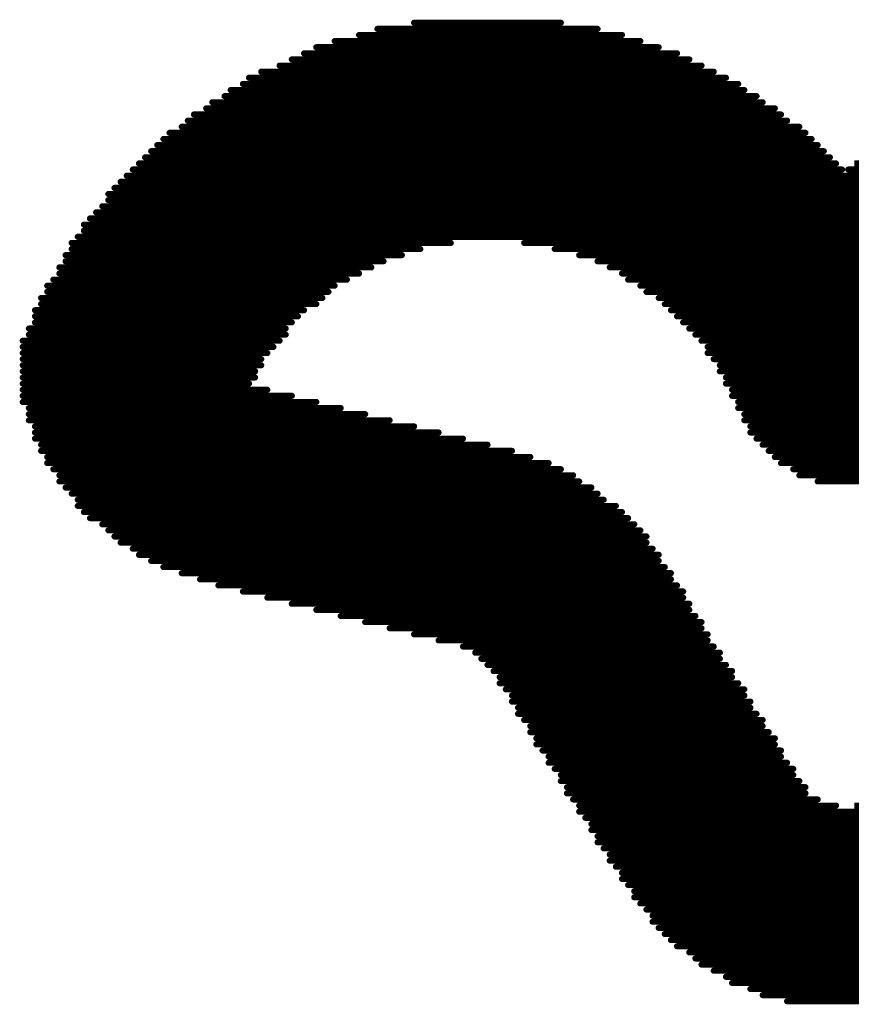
# Model space of a CAD drawing. Header units: millimetres. Extents: x 4.1 to 5.07, y 4.77 to 7.7.
# Tile 2 of 39: x 4.46 to 4.59, y 5.13 to 5.29. Entities that reach past the tile are written whole.
import ezdxf

# ---------------------------------------------------------------- set-up
doc = ezdxf.new("R2010")
doc.units = ezdxf.units.MM
doc.header["$MEASUREMENT"] = 0
doc.layers.add('BottomOverlay', color=54, linetype='Continuous')

# ---------------------------------------------------------------- blocks, each defined once
blk = doc.blocks.new('LOGO_XH_300MIL_B_158')
at = {"layer": 'BottomOverlay', "const_width": 0.001}
for points in [[(0.009, 0.10816), (-0.01, 0.10816)], [(0.015, 0.10616), (-0.017, 0.10616)], [(0.013, 0.10716), (-0.014, 0.10716)], [(0.019, 0.10416), (-0.021, 0.10416)], [(0.018, 0.10516), (-0.019, 0.10516)], [(0.021, 0.10316), (-0.022, 0.10316)], [(0.024, 0.10116), (-0.025, 0.10116)], [(0.023, 0.10216), (-0.024, 0.10216)], [(0.025, 0.10016), (-0.027, 0.10016)], [(0.028, 0.09816), (-0.029, 0.09816)], [(0.027, 0.09916), (-0.028, 0.09916)], [(0.03, 0.09616), (-0.031, 0.09616)], [(0.029, 0.09716), (-0.03, 0.09716)], [(0.031, 0.09516), (-0.032, 0.09516)], [(0.031, 0.09416), (-0.033, 0.09416)], [(0.032, 0.09316), (-0.033, 0.09316)], [(0.033, 0.09216), (-0.034, 0.09216)], [(0.034, 0.09016), (-0.036, 0.09016)], [(0.034, 0.09116), (-0.035, 0.09116)], [(0.036, 0.08816), (-0.037, 0.08816)], [(0.035, 0.08916), (-0.036, 0.08916)], [(0.036, 0.08716), (-0.037, 0.08716)], [(0.038, 0.08516), (-0.039, 0.08516)], [(0.037, 0.08616), (-0.038, 0.08616)], [(0.038, 0.08416), (-0.039, 0.08416)], [(0.04, 0.08216), (-0.041, 0.08216)], [(0.039, 0.08316), (-0.04, 0.08316)], [(0.041, 0.08016), (-0.042, 0.08016)], [(0.04, 0.08116), (-0.041, 0.08116)], [(0.041, 0.07916), (-0.043, 0.07916)], [(0.043, 0.07716), (-0.044, 0.07716)], [(0.042, 0.07816), (-0.043, 0.07816)], [(-0.002, 0.07616), (-0.044, 0.07616)], [(0.043, 0.07616), (0.001, 0.07616)], [(0.044, 0.07516), (0.004, 0.07516)], [(0.045, 0.07416), (0.006, 0.07416)], [(0.045, 0.07316), (0.006, 0.07316)], [(0.046, 0.07216), (0.007, 0.07216)], [(0.046, 0.07116), (0.008, 0.07116)], [(0.047, 0.07016), (0.008, 0.07016)], [(0.048, 0.06916), (0.009, 0.06916)], [(0.048, 0.06816), (0.01, 0.06816)], [(0.049, 0.06716), (0.01, 0.06716)], [(0.05, 0.06616), (0.011, 0.06616)], [(0.05, 0.06516), (0.011, 0.06516)], [(0.051, 0.06416), (0.012, 0.06416)], [(0.051, 0.06316), (0.013, 0.06316)], [(0.052, 0.06216), (0.013, 0.06216)], [(0.053, 0.06116), (0.014, 0.06116)], [(0.053, 0.06016), (0.015, 0.06016)], [(0.054, 0.05916), (0.015, 0.05916)], [(0.054, 0.05816), (0.016, 0.05816)], [(0.055, 0.05716), (0.016, 0.05716)], [(0.056, 0.05616), (0.017, 0.05616)], [(0.056, 0.05516), (0.018, 0.05516)], [(0.057, 0.05416), (0.018, 0.05416)], [(0.058, 0.05316), (0.019, 0.05316)], [(0.059, 0.05216), (0.02, 0.05216)], [(0.06, 0.05116), (0.02, 0.05116)], [(0.062, 0.05016), (0.021, 0.05016)], [(0.066, 0.04916), (0.022, 0.04916)], [(0.07, 0.04816), (0.022, 0.04816)], [(0.074, 0.04716), (0.023, 0.04716)], [(0.078, 0.04616), (0.023, 0.04616)], [(0.082, 0.04516), (0.024, 0.04516)], [(0.086, 0.04416), (0.025, 0.04416)], [(0.09, 0.04316), (0.025, 0.04316)], [(0.094, 0.04216), (0.026, 0.04216)], [(0.098, 0.04116), (0.026, 0.04116)], [(0.102, 0.04016), (0.027, 0.04016)], [(0.105, 0.03916), (0.028, 0.03916)], [(0.108, 0.03816), (0.028, 0.03816)], [(0.111, 0.03716), (0.029, 0.03716)], [(0.113, 0.03616), (0.03, 0.03616)], [(0.115, 0.03516), (0.03, 0.03516)], [(0.116, 0.03416), (0.031, 0.03416)], [(0.118, 0.03316), (0.032, 0.03316)], [(0.119, 0.03216), (0.032, 0.03216)], [(0.12, 0.03116), (0.033, 0.03116)], [(0.121, 0.03016), (0.034, 0.03016)], [(0.123, 0.02916), (0.035, 0.02916)], [(0.124, 0.02816), (0.036, 0.02816)], [(0.125, 0.02716), (0.037, 0.02716)], [(0.125, 0.02616), (0.039, 0.02616)], [(0.126, 0.02516), (0.04, 0.02516)], [(0.127, 0.02416), (0.041, 0.02416)], [(0.007, 0.02216), (-0.008, 0.02216)], [(0.004, 0.02316), (-0.005, 0.02316)], [(0.128, 0.02316), (0.043, 0.02316)], [(0.128, 0.02216), (0.044, 0.02216)], [(0.008, 0.02116), (-0.01, 0.02116)], [(0.129, 0.02116), (0.046, 0.02116)], [(0.011, 0.01916), (-0.012, 0.01916)], [(0.01, 0.02016), (-0.011, 0.02016)], [(0.13, 0.02016), (0.048, 0.02016)], [(0.13, 0.01916), (0.051, 0.01916)], [(0.012, 0.01816), (-0.013, 0.01816)], [(0.131, 0.01816), (0.054, 0.01816)], [(0.014, 0.01616), (-0.015, 0.01616)], [(0.013, 0.01716), (-0.014, 0.01716)], [(0.131, 0.01716), (0.058, 0.01716)], [(0.132, 0.01616), (0.062, 0.01616)], [(0.015, 0.01516), (-0.016, 0.01516)], [(0.015, 0.01416), (-0.016, 0.01416)], [(0.132, 0.01516), (0.066, 0.01516)], [(0.132, 0.01416), (0.07, 0.01416)], [(0.016, 0.01316), (-0.017, 0.01316)], [(0.133, 0.01316), (0.074, 0.01316)], [(0.017, 0.01116), (-0.018, 0.01116)], [(0.016, 0.01216), (-0.017, 0.01216)], [(0.133, 0.01216), (0.078, 0.01216)], [(0.133, 0.01116), (0.082, 0.01116)], [(0.017, 0.01016), (-0.018, 0.01016)], [(0.134, 0.01016), (0.086, 0.01016)], [(0.018, 0.00916), (-0.019, 0.00916)], [(0.018, 0.00816), (-0.019, 0.00816)], [(0.134, 0.00916), (0.09, 0.00916)], [(0.134, 0.00816), (0.094, 0.00816)], [(0.019, 0.00716), (-0.02, 0.00716)], [(0.019, 0.00616), (-0.02, 0.00616)], [(0.134, 0.00616), (0.096, 0.00616)], [(0.134, 0.00716), (0.097, 0.00716)], [(0.02, 0.00516), (-0.021, 0.00516)], [(0.134, 0.00516), (0.096, 0.00516)], [(0.02, 0.00416), (-0.022, 0.00416)], [(0.021, 0.00316), (-0.022, 0.00316)], [(0.134, 0.00416), (0.095, 0.00416)], [(0.134, 0.00316), (0.095, 0.00316)], [(0.022, 0.00116), (-0.024, 0.00116)], [(0.022, 0.00216), (-0.023, 0.00216)], [(0.134, 0.00116), (0.093, 0.00116)], [(0.134, 0.00216), (0.094, 0.00216)], [(0.023, 0.00016), (-0.024, 0.00016)], [(0.134, 0.00016), (0.092, 0.00016)], [(0.025, -0.00184), (-0.026, -0.00184)], [(0.024, -0.00084), (-0.025, -0.00084)], [(0.133, -0.00084), (0.091, -0.00084)], [(0.133, -0.00184), (0.091, -0.00184)], [(0.026, -0.00284), (-0.027, -0.00284)], [(0.132, -0.00284), (0.09, -0.00284)], [(0.028, -0.00484), (-0.029, -0.00484)], [(0.027, -0.00384), (-0.028, -0.00384)], [(0.132, -0.00484), (0.088, -0.00484)], [(0.132, -0.00384), (0.089, -0.00384)], [(0.03, -0.00684), (-0.031, -0.00684)], [(0.029, -0.00584), (-0.03, -0.00584)], [(0.131, -0.00684), (0.085, -0.00684)], [(0.131, -0.00584), (0.086, -0.00584)], [(0.032, -0.00784), (-0.033, -0.00784)], [(0.13, -0.00784), (0.084, -0.00784)], [(0.035, -0.00984), (-0.036, -0.00984)], [(0.033, -0.00884), (-0.034, -0.00884)], [(0.129, -0.00984), (0.081, -0.00984)], [(0.13, -0.00884), (0.083, -0.00884)], [(0.036, -0.01084), (-0.037, -0.01084)], [(0.128, -0.01084), (0.079, -0.01084)], [(0.04, -0.01284), (-0.042, -0.01284)], [(0.038, -0.01184), (-0.039, -0.01184)], [(0.127, -0.01284), (0.075, -0.01284)], [(0.128, -0.01184), (0.077, -0.01184)], [(0.047, -0.01484), (-0.048, -0.01484)], [(0.043, -0.01384), (-0.044, -0.01384)], [(0.126, -0.01484), (0.069, -0.01484)], [(0.127, -0.01384), (0.072, -0.01384)], [(0.052, -0.01584), (-0.053, -0.01584)], [(0.126, -0.01584), (0.064, -0.01584)], [(0.125, -0.01684), (-0.126, -0.01684)], [(0.124, -0.01784), (-0.125, -0.01784)], [(0.124, -0.01884), (-0.125, -0.01884)], [(0.123, -0.01984), (-0.124, -0.01984)], [(0.122, -0.02084), (-0.123, -0.02084)], [(0.121, -0.02184), (-0.122, -0.02184)], [(0.12, -0.02284), (-0.122, -0.02284)], [(0.12, -0.02384), (-0.121, -0.02384)], [(0.119, -0.02484), (-0.12, -0.02484)], [(0.118, -0.02584), (-0.119, -0.02584)], [(0.117, -0.02684), (-0.118, -0.02684)], [(-0.001, -0.02784), (-0.117, -0.02784)], [(0.116, -0.02784), (0, -0.02784)], [(-0.002, -0.02884), (-0.116, -0.02884)], [(0.115, -0.02884), (0.001, -0.02884)], [(0.114, -0.02984), (0.002, -0.02984)], [(0.113, -0.03084), (0.003, -0.03084)], [(0.112, -0.03184), (0.004, -0.03184)], [(0.111, -0.03284), (0.005, -0.03284)], [(0.11, -0.03384), (0.006, -0.03384)], [(0.108, -0.03484), (0.007, -0.03484)], [(0.107, -0.03584), (0.009, -0.03584)], [(0.106, -0.03684), (0.01, -0.03684)], [(0.104, -0.03784), (0.011, -0.03784)], [(0.103, -0.03884), (0.013, -0.03884)], [(0.101, -0.03984), (0.014, -0.03984)], [(0.1, -0.04084), (0.016, -0.04084)], [(0.098, -0.04184), (0.017, -0.04184)], [(0.097, -0.04284), (0.019, -0.04284)], [(0.095, -0.04384), (0.021, -0.04384)], [(0.092, -0.04484), (0.023, -0.04484)], [(0.09, -0.04584), (0.025, -0.04584)], [(0.088, -0.04684), (0.027, -0.04684)], [(0.086, -0.04784), (0.03, -0.04784)], [(0.083, -0.04884), (0.033, -0.04884)], [(0.079, -0.04984), (0.036, -0.04984)], [(0.076, -0.05084), (0.04, -0.05084)], [(0.07, -0.05184), (0.046, -0.05184)]]:
    blk.add_lwpolyline(points, dxfattribs=at)
at = {"layer": 'BottomOverlay', "const_width": 0.0005}
for points in [[(0.00875, 0.10816, 1), (0.00925, 0.10816, 1)], [(0.01275, 0.10716, 1), (0.01325, 0.10716, 1)], [(0.01475, 0.10616, 1), (0.01525, 0.10616, 1)], [(0.01775, 0.10516, 1), (0.01825, 0.10516, 1)], [(0.01875, 0.10416, 1), (0.01925, 0.10416, 1)], [(0.02075, 0.10316, 1), (0.02125, 0.10316, 1)], [(0.02275, 0.10216, 1), (0.02325, 0.10216, 1)], [(0.02375, 0.10116, 1), (0.02425, 0.10116, 1)], [(0.02475, 0.10016, 1), (0.02525, 0.10016, 1)], [(0.02675, 0.09916, 1), (0.02725, 0.09916, 1)], [(0.02775, 0.09816, 1), (0.02825, 0.09816, 1)], [(0.02875, 0.09716, 1), (0.02925, 0.09716, 1)], [(0.02975, 0.09616, 1), (0.03025, 0.09616, 1)], [(0.03075, 0.09516, 1), (0.03125, 0.09516, 1)], [(0.03075, 0.09416, 1), (0.03125, 0.09416, 1)], [(0.03175, 0.09316, 1), (0.03225, 0.09316, 1)], [(0.03275, 0.09216, 1), (0.03325, 0.09216, 1)], [(0.03375, 0.09116, 1), (0.03425, 0.09116, 1)], [(0.03375, 0.09016, 1), (0.03425, 0.09016, 1)], [(0.03475, 0.08916, 1), (0.03525, 0.08916, 1)], [(0.03575, 0.08816, 1), (0.03625, 0.08816, 1)], [(0.03575, 0.08716, 1), (0.03625, 0.08716, 1)], [(0.03675, 0.08616, 1), (0.03725, 0.08616, 1)], [(0.03775, 0.08516, 1), (0.03825, 0.08516, 1)], [(0.03775, 0.08416, 1), (0.03825, 0.08416, 1)], [(0.03875, 0.08316, 1), (0.03925, 0.08316, 1)], [(0.03975, 0.08216, 1), (0.04025, 0.08216, 1)], [(0.03975, 0.08116, 1), (0.04025, 0.08116, 1)], [(0.04075, 0.08016, 1), (0.04125, 0.08016, 1)], [(0.04075, 0.07916, 1), (0.04125, 0.07916, 1)], [(0.04175, 0.07816, 1), (0.04225, 0.07816, 1)], [(0.04275, 0.07716, 1), (0.04325, 0.07716, 1)], [(0.00075, 0.07616, 1), (0.00125, 0.07616, 1)], [(0.04275, 0.07616, 1), (0.04325, 0.07616, 1)], [(0.00375, 0.07516, 1), (0.00425, 0.07516, 1)], [(0.00575, 0.07416, 1), (0.00625, 0.07416, 1)], [(0.04375, 0.07516, 1), (0.04425, 0.07516, 1)], [(0.04475, 0.07416, 1), (0.04525, 0.07416, 1)], [(0.00575, 0.07316, 1), (0.00625, 0.07316, 1)], [(0.00675, 0.07216, 1), (0.00725, 0.07216, 1)], [(0.04475, 0.07316, 1), (0.04525, 0.07316, 1)], [(0.04575, 0.07216, 1), (0.04625, 0.07216, 1)], [(0.00775, 0.07116, 1), (0.00825, 0.07116, 1)], [(0.04575, 0.07116, 1), (0.04625, 0.07116, 1)], [(0.00775, 0.07016, 1), (0.00825, 0.07016, 1)], [(0.00875, 0.06916, 1), (0.00925, 0.06916, 1)], [(0.04675, 0.07016, 1), (0.04725, 0.07016, 1)], [(0.04775, 0.06916, 1), (0.04825, 0.06916, 1)], [(0.00975, 0.06816, 1), (0.01025, 0.06816, 1)], [(0.00975, 0.06716, 1), (0.01025, 0.06716, 1)], [(0.04775, 0.06816, 1), (0.04825, 0.06816, 1)], [(0.04875, 0.06716, 1), (0.04925, 0.06716, 1)], [(0.01075, 0.06616, 1), (0.01125, 0.06616, 1)], [(0.04975, 0.06616, 1), (0.05025, 0.06616, 1)], [(0.01075, 0.06516, 1), (0.01125, 0.06516, 1)], [(0.01175, 0.06416, 1), (0.01225, 0.06416, 1)], [(0.04975, 0.06516, 1), (0.05025, 0.06516, 1)], [(0.05075, 0.06416, 1), (0.05125, 0.06416, 1)], [(0.01275, 0.06316, 1), (0.01325, 0.06316, 1)], [(0.05075, 0.06316, 1), (0.05125, 0.06316, 1)], [(0.01275, 0.06216, 1), (0.01325, 0.06216, 1)], [(0.01375, 0.06116, 1), (0.01425, 0.06116, 1)], [(0.05175, 0.06216, 1), (0.05225, 0.06216, 1)], [(0.05275, 0.06116, 1), (0.05325, 0.06116, 1)], [(0.01475, 0.06016, 1), (0.01525, 0.06016, 1)], [(0.01475, 0.05916, 1), (0.01525, 0.05916, 1)], [(0.05275, 0.06016, 1), (0.05325, 0.06016, 1)], [(0.05375, 0.05916, 1), (0.05425, 0.05916, 1)], [(0.01575, 0.05816, 1), (0.01625, 0.05816, 1)], [(0.05375, 0.05816, 1), (0.05425, 0.05816, 1)], [(0.01575, 0.05716, 1), (0.01625, 0.05716, 1)], [(0.01675, 0.05616, 1), (0.01725, 0.05616, 1)], [(0.05475, 0.05716, 1), (0.05525, 0.05716, 1)], [(0.05575, 0.05616, 1), (0.05625, 0.05616, 1)], [(0.01775, 0.05516, 1), (0.01825, 0.05516, 1)], [(0.05575, 0.05516, 1), (0.05625, 0.05516, 1)], [(0.01775, 0.05416, 1), (0.01825, 0.05416, 1)], [(0.01875, 0.05316, 1), (0.01925, 0.05316, 1)], [(0.05675, 0.05416, 1), (0.05725, 0.05416, 1)], [(0.05775, 0.05316, 1), (0.05825, 0.05316, 1)], [(0.01975, 0.05216, 1), (0.02025, 0.05216, 1)], [(0.01975, 0.05116, 1), (0.02025, 0.05116, 1)], [(0.05875, 0.05216, 1), (0.05925, 0.05216, 1)], [(0.05975, 0.05116, 1), (0.06025, 0.05116, 1)], [(0.02075, 0.05016, 1), (0.02125, 0.05016, 1)], [(0.06175, 0.05016, 1), (0.06225, 0.05016, 1)], [(0.02175, 0.04916, 1), (0.02225, 0.04916, 1)], [(0.02175, 0.04816, 1), (0.02225, 0.04816, 1)], [(0.06575, 0.04916, 1), (0.06625, 0.04916, 1)], [(0.06975, 0.04816, 1), (0.07025, 0.04816, 1)], [(0.02275, 0.04716, 1), (0.02325, 0.04716, 1)], [(0.07375, 0.04716, 1), (0.07425, 0.04716, 1)], [(0.02275, 0.04616, 1), (0.02325, 0.04616, 1)], [(0.02375, 0.04516, 1), (0.02425, 0.04516, 1)], [(0.07775, 0.04616, 1), (0.07825, 0.04616, 1)], [(0.08175, 0.04516, 1), (0.08225, 0.04516, 1)], [(0.02475, 0.04416, 1), (0.02525, 0.04416, 1)], [(0.02475, 0.04316, 1), (0.02525, 0.04316, 1)], [(0.08575, 0.04416, 1), (0.08625, 0.04416, 1)], [(0.08975, 0.04316, 1), (0.09025, 0.04316, 1)], [(0.02575, 0.04216, 1), (0.02625, 0.04216, 1)], [(0.09375, 0.04216, 1), (0.09425, 0.04216, 1)], [(0.02575, 0.04116, 1), (0.02625, 0.04116, 1)], [(0.02675, 0.04016, 1), (0.02725, 0.04016, 1)], [(0.09775, 0.04116, 1), (0.09825, 0.04116, 1)], [(0.10175, 0.04016, 1), (0.10225, 0.04016, 1)], [(0.02775, 0.03916, 1), (0.02825, 0.03916, 1)], [(0.02775, 0.03816, 1), (0.02825, 0.03816, 1)], [(0.10475, 0.03916, 1), (0.10525, 0.03916, 1)], [(0.10775, 0.03816, 1), (0.10825, 0.03816, 1)], [(0.02875, 0.03716, 1), (0.02925, 0.03716, 1)], [(0.11075, 0.03716, 1), (0.11125, 0.03716, 1)], [(0.02975, 0.03616, 1), (0.03025, 0.03616, 1)], [(0.02975, 0.03516, 1), (0.03025, 0.03516, 1)], [(0.11275, 0.03616, 1), (0.11325, 0.03616, 1)], [(0.11475, 0.03516, 1), (0.11525, 0.03516, 1)], [(0.03075, 0.03416, 1), (0.03125, 0.03416, 1)], [(0.11575, 0.03416, 1), (0.11625, 0.03416, 1)], [(0.03175, 0.03316, 1), (0.03225, 0.03316, 1)], [(0.03175, 0.03216, 1), (0.03225, 0.03216, 1)], [(0.11775, 0.03316, 1), (0.11825, 0.03316, 1)], [(0.11875, 0.03216, 1), (0.11925, 0.03216, 1)], [(0.03275, 0.03116, 1), (0.03325, 0.03116, 1)], [(0.03375, 0.03016, 1), (0.03425, 0.03016, 1)], [(0.11975, 0.03116, 1), (0.12025, 0.03116, 1)], [(0.12075, 0.03016, 1), (0.12125, 0.03016, 1)], [(0.03475, 0.02916, 1), (0.03525, 0.02916, 1)], [(0.12275, 0.02916, 1), (0.12325, 0.02916, 1)], [(0.03575, 0.02816, 1), (0.03625, 0.02816, 1)], [(0.03675, 0.02716, 1), (0.03725, 0.02716, 1)], [(0.12375, 0.02816, 1), (0.12425, 0.02816, 1)], [(0.12475, 0.02716, 1), (0.12525, 0.02716, 1)], [(0.03875, 0.02616, 1), (0.03925, 0.02616, 1)], [(0.12475, 0.02616, 1), (0.12525, 0.02616, 1)], [(0.03975, 0.02516, 1), (0.04025, 0.02516, 1)], [(0.04075, 0.02416, 1), (0.04125, 0.02416, 1)], [(0.12575, 0.02516, 1), (0.12625, 0.02516, 1)], [(0.12675, 0.02416, 1), (0.12725, 0.02416, 1)], [(0.00375, 0.02316, 1), (0.00425, 0.02316, 1)], [(0.00675, 0.02216, 1), (0.00725, 0.02216, 1)], [(0.04275, 0.02316, 1), (0.04325, 0.02316, 1)], [(0.04375, 0.02216, 1), (0.04425, 0.02216, 1)], [(0.12775, 0.02316, 1), (0.12825, 0.02316, 1)], [(0.12775, 0.02216, 1), (0.12825, 0.02216, 1)], [(0.00775, 0.02116, 1), (0.00825, 0.02116, 1)], [(0.04575, 0.02116, 1), (0.04625, 0.02116, 1)], [(0.12875, 0.02116, 1), (0.12925, 0.02116, 1)], [(0.00975, 0.02016, 1), (0.01025, 0.02016, 1)], [(0.01075, 0.01916, 1), (0.01125, 0.01916, 1)], [(0.04775, 0.02016, 1), (0.04825, 0.02016, 1)], [(0.05075, 0.01916, 1), (0.05125, 0.01916, 1)], [(0.12975, 0.02016, 1), (0.13025, 0.02016, 1)], [(0.12975, 0.01916, 1), (0.13025, 0.01916, 1)], [(0.01175, 0.01816, 1), (0.01225, 0.01816, 1)], [(0.05375, 0.01816, 1), (0.05425, 0.01816, 1)], [(0.13075, 0.01816, 1), (0.13125, 0.01816, 1)], [(0.01275, 0.01716, 1), (0.01325, 0.01716, 1)], [(0.01375, 0.01616, 1), (0.01425, 0.01616, 1)], [(0.05775, 0.01716, 1), (0.05825, 0.01716, 1)], [(0.06175, 0.01616, 1), (0.06225, 0.01616, 1)], [(0.13075, 0.01716, 1), (0.13125, 0.01716, 1)], [(0.13175, 0.01616, 1), (0.13225, 0.01616, 1)], [(0.01475, 0.01516, 1), (0.01525, 0.01516, 1)], [(0.01475, 0.01416, 1), (0.01525, 0.01416, 1)], [(0.06575, 0.01516, 1), (0.06625, 0.01516, 1)], [(0.06975, 0.01416, 1), (0.07025, 0.01416, 1)], [(0.13175, 0.01516, 1), (0.13225, 0.01516, 1)], [(0.13175, 0.01416, 1), (0.13225, 0.01416, 1)], [(0.01575, 0.01316, 1), (0.01625, 0.01316, 1)], [(0.07375, 0.01316, 1), (0.07425, 0.01316, 1)], [(0.13275, 0.01316, 1), (0.13325, 0.01316, 1)], [(0.01575, 0.01216, 1), (0.01625, 0.01216, 1)], [(0.01675, 0.01116, 1), (0.01725, 0.01116, 1)], [(0.07775, 0.01216, 1), (0.07825, 0.01216, 1)], [(0.08175, 0.01116, 1), (0.08225, 0.01116, 1)], [(0.13275, 0.01216, 1), (0.13325, 0.01216, 1)], [(0.13275, 0.01116, 1), (0.13325, 0.01116, 1)], [(0.01675, 0.01016, 1), (0.01725, 0.01016, 1)], [(0.08575, 0.01016, 1), (0.08625, 0.01016, 1)], [(0.13375, 0.01016, 1), (0.13425, 0.01016, 1)], [(0.01775, 0.00916, 1), (0.01825, 0.00916, 1)], [(0.01775, 0.00816, 1), (0.01825, 0.00816, 1)], [(0.08975, 0.00916, 1), (0.09025, 0.00916, 1)], [(0.09375, 0.00816, 1), (0.09425, 0.00816, 1)], [(0.13375, 0.00916, 1), (0.13425, 0.00916, 1)], [(0.13375, 0.00816, 1), (0.13425, 0.00816, 1)], [(0.01875, 0.00716, 1), (0.01925, 0.00716, 1)], [(0.01875, 0.00616, 1), (0.01925, 0.00616, 1)], [(0.09575, 0.00616, 1), (0.09625, 0.00616, 1)], [(0.09675, 0.00716, 1), (0.09725, 0.00716, 1)], [(0.13375, 0.00716, 1), (0.13425, 0.00716, 1)], [(0.13375, 0.00616, 1), (0.13425, 0.00616, 1)], [(0.01975, 0.00516, 1), (0.02025, 0.00516, 1)], [(0.09575, 0.00516, 1), (0.09625, 0.00516, 1)], [(0.13375, 0.00516, 1), (0.13425, 0.00516, 1)], [(0.01975, 0.00416, 1), (0.02025, 0.00416, 1)], [(0.02075, 0.00316, 1), (0.02125, 0.00316, 1)], [(0.09475, 0.00416, 1), (0.09525, 0.00416, 1)], [(0.09475, 0.00316, 1), (0.09525, 0.00316, 1)], [(0.13375, 0.00416, 1), (0.13425, 0.00416, 1)], [(0.13375, 0.00316, 1), (0.13425, 0.00316, 1)], [(0.02175, 0.00216, 1), (0.02225, 0.00216, 1)], [(0.02175, 0.00116, 1), (0.02225, 0.00116, 1)], [(0.09275, 0.00116, 1), (0.09325, 0.00116, 1)], [(0.09375, 0.00216, 1), (0.09425, 0.00216, 1)], [(0.13375, 0.00216, 1), (0.13425, 0.00216, 1)], [(0.13375, 0.00116, 1), (0.13425, 0.00116, 1)], [(0.02275, 0.00016, 1), (0.02325, 0.00016, 1)], [(0.09175, 0.00016, 1), (0.09225, 0.00016, 1)], [(0.13375, 0.00016, 1), (0.13425, 0.00016, 1)], [(0.02375, -0.00084, 1), (0.02425, -0.00084, 1)], [(0.02475, -0.00184, 1), (0.02525, -0.00184, 1)], [(0.09075, -0.00084, 1), (0.09125, -0.00084, 1)], [(0.09075, -0.00184, 1), (0.09125, -0.00184, 1)], [(0.13275, -0.00084, 1), (0.13325, -0.00084, 1)], [(0.13275, -0.00184, 1), (0.13325, -0.00184, 1)], [(0.02575, -0.00284, 1), (0.02625, -0.00284, 1)], [(0.08975, -0.00284, 1), (0.09025, -0.00284, 1)], [(0.13175, -0.00284, 1), (0.13225, -0.00284, 1)], [(0.02675, -0.00384, 1), (0.02725, -0.00384, 1)], [(0.02775, -0.00484, 1), (0.02825, -0.00484, 1)], [(0.08775, -0.00484, 1), (0.08825, -0.00484, 1)], [(0.08875, -0.00384, 1), (0.08925, -0.00384, 1)], [(0.13175, -0.00384, 1), (0.13225, -0.00384, 1)], [(0.13175, -0.00484, 1), (0.13225, -0.00484, 1)], [(0.02875, -0.00584, 1), (0.02925, -0.00584, 1)], [(0.02975, -0.00684, 1), (0.03025, -0.00684, 1)], [(0.08475, -0.00684, 1), (0.08525, -0.00684, 1)], [(0.08575, -0.00584, 1), (0.08625, -0.00584, 1)], [(0.13075, -0.00584, 1), (0.13125, -0.00584, 1)], [(0.13075, -0.00684, 1), (0.13125, -0.00684, 1)], [(0.03175, -0.00784, 1), (0.03225, -0.00784, 1)], [(0.08375, -0.00784, 1), (0.08425, -0.00784, 1)], [(0.12975, -0.00784, 1), (0.13025, -0.00784, 1)], [(0.03275, -0.00884, 1), (0.03325, -0.00884, 1)], [(0.03475, -0.00984, 1), (0.03525, -0.00984, 1)], [(0.08075, -0.00984, 1), (0.08125, -0.00984, 1)], [(0.08275, -0.00884, 1), (0.08325, -0.00884, 1)], [(0.12875, -0.00984, 1), (0.12925, -0.00984, 1)], [(0.12975, -0.00884, 1), (0.13025, -0.00884, 1)], [(0.03575, -0.01084, 1), (0.03625, -0.01084, 1)], [(0.07875, -0.01084, 1), (0.07925, -0.01084, 1)], [(0.12775, -0.01084, 1), (0.12825, -0.01084, 1)], [(0.03775, -0.01184, 1), (0.03825, -0.01184, 1)], [(0.03975, -0.01284, 1), (0.04025, -0.01284, 1)], [(0.07475, -0.01284, 1), (0.07525, -0.01284, 1)], [(0.07675, -0.01184, 1), (0.07725, -0.01184, 1)], [(0.12675, -0.01284, 1), (0.12725, -0.01284, 1)], [(0.12775, -0.01184, 1), (0.12825, -0.01184, 1)], [(0.04275, -0.01384, 1), (0.04325, -0.01384, 1)], [(0.04675, -0.01484, 1), (0.04725, -0.01484, 1)], [(0.06875, -0.01484, 1), (0.06925, -0.01484, 1)], [(0.07175, -0.01384, 1), (0.07225, -0.01384, 1)], [(0.12575, -0.01484, 1), (0.12625, -0.01484, 1)], [(0.12675, -0.01384, 1), (0.12725, -0.01384, 1)], [(0.05175, -0.01584, 1), (0.05225, -0.01584, 1)], [(0.06375, -0.01584, 1), (0.06425, -0.01584, 1)], [(0.12575, -0.01584, 1), (0.12625, -0.01584, 1)], [(0.12375, -0.01784, 1), (0.12425, -0.01784, 1)], [(0.12475, -0.01684, 1), (0.12525, -0.01684, 1)], [(0.12375, -0.01884, 1), (0.12425, -0.01884, 1)], [(0.12175, -0.02084, 1), (0.12225, -0.02084, 1)], [(0.12275, -0.01984, 1), (0.12325, -0.01984, 1)], [(0.11975, -0.02284, 1), (0.12025, -0.02284, 1)], [(0.12075, -0.02184, 1), (0.12125, -0.02184, 1)], [(0.11975, -0.02384, 1), (0.12025, -0.02384, 1)], [(0.11775, -0.02584, 1), (0.11825, -0.02584, 1)], [(0.11875, -0.02484, 1), (0.11925, -0.02484, 1)], [(-0.00125, -0.02784, 1), (-0.00075, -0.02784, 1)], [(-0.00025, -0.02784, 1), (0.00025, -0.02784, 1)], [(0.11575, -0.02784, 1), (0.11625, -0.02784, 1)], [(0.11675, -0.02684, 1), (0.11725, -0.02684, 1)], [(0.00075, -0.02884, 1), (0.00125, -0.02884, 1)], [(0.11475, -0.02884, 1), (0.11525, -0.02884, 1)], [(0.00175, -0.02984, 1), (0.00225, -0.02984, 1)], [(0.00275, -0.03084, 1), (0.00325, -0.03084, 1)], [(0.11275, -0.03084, 1), (0.11325, -0.03084, 1)], [(0.11375, -0.02984, 1), (0.11425, -0.02984, 1)], [(0.00375, -0.03184, 1), (0.00425, -0.03184, 1)], [(0.11175, -0.03184, 1), (0.11225, -0.03184, 1)], [(0.00475, -0.03284, 1), (0.00525, -0.03284, 1)], [(0.00575, -0.03384, 1), (0.00625, -0.03384, 1)], [(0.10975, -0.03384, 1), (0.11025, -0.03384, 1)], [(0.11075, -0.03284, 1), (0.11125, -0.03284, 1)], [(0.00675, -0.03484, 1), (0.00725, -0.03484, 1)], [(0.00875, -0.03584, 1), (0.00925, -0.03584, 1)], [(0.10675, -0.03584, 1), (0.10725, -0.03584, 1)], [(0.10775, -0.03484, 1), (0.10825, -0.03484, 1)], [(0.00975, -0.03684, 1), (0.01025, -0.03684, 1)], [(0.10575, -0.03684, 1), (0.10625, -0.03684, 1)], [(0.01075, -0.03784, 1), (0.01125, -0.03784, 1)], [(0.01275, -0.03884, 1), (0.01325, -0.03884, 1)], [(0.10275, -0.03884, 1), (0.10325, -0.03884, 1)], [(0.10375, -0.03784, 1), (0.10425, -0.03784, 1)], [(0.01375, -0.03984, 1), (0.01425, -0.03984, 1)], [(0.10075, -0.03984, 1), (0.10125, -0.03984, 1)], [(0.01575, -0.04084, 1), (0.01625, -0.04084, 1)], [(0.01675, -0.04184, 1), (0.01725, -0.04184, 1)], [(0.09775, -0.04184, 1), (0.09825, -0.04184, 1)], [(0.09975, -0.04084, 1), (0.10025, -0.04084, 1)], [(0.01875, -0.04284, 1), (0.01925, -0.04284, 1)], [(0.02075, -0.04384, 1), (0.02125, -0.04384, 1)], [(0.09475, -0.04384, 1), (0.09525, -0.04384, 1)], [(0.09675, -0.04284, 1), (0.09725, -0.04284, 1)], [(0.02275, -0.04484, 1), (0.02325, -0.04484, 1)], [(0.09175, -0.04484, 1), (0.09225, -0.04484, 1)], [(0.02475, -0.04584, 1), (0.02525, -0.04584, 1)], [(0.02675, -0.04684, 1), (0.02725, -0.04684, 1)], [(0.08775, -0.04684, 1), (0.08825, -0.04684, 1)], [(0.08975, -0.04584, 1), (0.09025, -0.04584, 1)], [(0.02975, -0.04784, 1), (0.03025, -0.04784, 1)], [(0.08575, -0.04784, 1), (0.08625, -0.04784, 1)], [(0.03275, -0.04884, 1), (0.03325, -0.04884, 1)], [(0.03575, -0.04984, 1), (0.03625, -0.04984, 1)], [(0.07875, -0.04984, 1), (0.07925, -0.04984, 1)], [(0.08275, -0.04884, 1), (0.08325, -0.04884, 1)], [(0.03975, -0.05084, 1), (0.04025, -0.05084, 1)], [(0.04575, -0.05184, 1), (0.04625, -0.05184, 1)], [(0.06975, -0.05184, 1), (0.07025, -0.05184, 1)], [(0.07575, -0.05084, 1), (0.07625, -0.05084, 1)]]:
    blk.add_lwpolyline(points, format="xyb", close=True, dxfattribs=at)

msp = doc.modelspace()

# ---------------------------------------------------------------- block references
at = {"rotation": 180}
msp.add_blockref('LOGO_XH_300MIL_B_158', (4.59093, 5.23555), dxfattribs=at)

doc.saveas('drawing.dxf')
